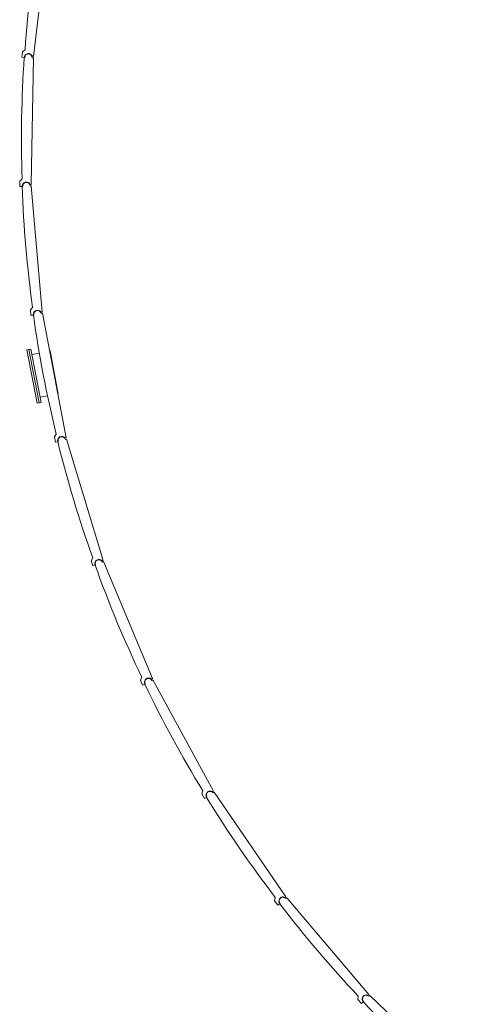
# Model space of a CAD drawing. Header units: metres. Extents: x 135583 to 135939, y 457896 to 458258.
# Tile 108 of 256: x 135673 to 135681, y 458079 to 458097. Entities that reach past the tile are written whole.
import ezdxf

# ---------------------------------------------------------------- set-up
doc = ezdxf.new("R2010")
doc.units = ezdxf.units.M
doc.layers.add('NIEUWE INSTALLATIE', color=250, linetype='Continuous', lineweight=0)

msp = doc.modelspace()

# ---------------------------------------------------------------- linework, layer by layer
at = {"layer": 'NIEUWE INSTALLATIE'}
for p, q in [((135673.295, 458096.242), (135673.578, 458098.591)), ((135673.139, 458096.364), (135673.088, 458096.324)), ((135673.088, 458096.324), (135673.076, 458096.225)), ((135673.076, 458096.225), (135673.121, 458096.22)), ((135673.131, 458096.22), (135673.123, 458096.22)), ((135673.253, 458093.851), (135673.293, 458096.217)), ((135673.293, 458096.217), (135673.271, 458096.217)), ((135673.275, 458096.244), (135673.295, 458096.242)), ((135673.039, 458093.912), (135673.038, 458093.812)), ((135673.038, 458093.812), (135673.083, 458093.812)), ((135673.085, 458093.957), (135673.039, 458093.912)), ((135673.092, 458093.813), (135673.085, 458093.812)), ((135673.254, 458093.827), (135673.232, 458093.825)), ((135673.233, 458093.852), (135673.253, 458093.851)), ((135673.458, 458091.469), (135673.254, 458093.827)), ((135673.28, 458091.557), (135673.239, 458091.508)), ((135673.239, 458091.508), (135673.247, 458091.408)), ((135673.247, 458091.408), (135673.292, 458091.412)), ((135673.302, 458091.414), (135673.294, 458091.413)), ((135673.438, 458091.468), (135673.458, 458091.469)), ((135673.461, 458091.445), (135673.439, 458091.441)), ((135673.906, 458089.121), (135673.461, 458091.445)), ((135673.21, 458090.769), (135673.173, 458090.762)), ((135673.361, 458089.765), (135673.173, 458090.762)), ((135673.247, 458090.776), (135673.21, 458090.769)), ((135673.398, 458089.772), (135673.21, 458090.769)), ((135673.398, 458089.772), (135673.21, 458090.769)), ((135673.436, 458089.779), (135673.247, 458090.776)), ((135673.405, 458090.703), (135673.266, 458090.677)), ((135673.607, 458090.741), (135673.596, 458090.739)), ((135673.607, 458090.741), (135673.683, 458090.342)), ((135673.683, 458090.342), (135673.758, 458089.943)), ((135673.749, 458089.941), (135673.758, 458089.943)), ((135673.361, 458089.765), (135673.398, 458089.772)), ((135673.398, 458089.772), (135673.436, 458089.779)), ((135673.417, 458089.878), (135673.557, 458089.905)), ((135673.72, 458089.19), (135673.684, 458089.137)), ((135673.684, 458089.137), (135673.703, 458089.039)), ((135673.703, 458089.039), (135673.747, 458089.047)), ((135673.756, 458089.05), (135673.749, 458089.048)), ((135673.886, 458089.117), (135673.906, 458089.121)), ((135673.912, 458089.097), (135673.89, 458089.091)), ((135674.593, 458086.831), (135673.912, 458089.097)), ((135674.401, 458086.88), (135674.371, 458086.824)), ((135674.371, 458086.824), (135674.4, 458086.729)), ((135674.574, 458086.826), (135674.593, 458086.831)), ((135674.602, 458086.808), (135674.581, 458086.799)), ((135675.513, 458084.624), (135674.602, 458086.808)), ((135674.4, 458086.729), (135674.443, 458086.742)), ((135674.452, 458086.745), (135674.445, 458086.743)), ((135675.316, 458084.653), (135675.292, 458084.595)), ((135675.292, 458084.595), (135675.33, 458084.502)), ((135675.494, 458084.617), (135675.513, 458084.624)), ((135675.523, 458084.602), (135675.503, 458084.591)), ((135676.654, 458082.524), (135675.523, 458084.602)), ((135675.33, 458084.502), (135675.372, 458084.52)), ((135675.38, 458084.524), (135675.374, 458084.521)), ((135676.455, 458082.532), (135676.437, 458082.471)), ((135676.437, 458082.471), (135676.485, 458082.384)), ((135676.485, 458082.384), (135676.525, 458082.405)), ((135676.533, 458082.411), (135676.526, 458082.406)), ((135676.636, 458082.514), (135676.654, 458082.524)), ((135676.667, 458082.502), (135676.648, 458082.49)), ((135678.005, 458080.551), (135676.667, 458082.502)), ((135677.988, 458080.54), (135678.005, 458080.551)), ((135677.807, 458080.54), (135677.795, 458080.477)), ((135677.795, 458080.477), (135677.852, 458080.395)), ((135677.852, 458080.395), (135677.889, 458080.42)), ((135677.896, 458080.426), (135677.89, 458080.422)), ((135678.02, 458080.532), (135678.003, 458080.517)), ((135679.552, 458078.728), (135678.02, 458080.532)), ((135679.536, 458078.715), (135679.552, 458078.728)), ((135679.568, 458078.71), (135679.553, 458078.694)), ((135681.277, 458077.074), (135679.568, 458078.71)), ((135679.356, 458078.696), (135679.35, 458078.633)), ((135679.35, 458078.633), (135679.415, 458078.557)), ((135679.415, 458078.557), (135679.449, 458078.586)), ((135679.456, 458078.593), (135679.451, 458078.588))]:
    msp.add_line(p, q, dxfattribs=at)
for centre, radius, start, end in [((135694.41, 458094.942), 21.319, 170.089, 176.1751), ((135694.39, 458094.729), 21.319, 175.9906, 182.0767), ((135673.201, 458096.218), 0.07, 359.0337, 179.0337), ((135694.392, 458094.516), 21.319, 181.8922, 187.9784), ((135673.162, 458093.819), 0.07, 4.9353, 184.9353), ((135694.416, 458094.304), 21.319, 187.7939, 193.88), ((135673.37, 458091.427), 0.07, 10.837, 190.837), ((135694.462, 458094.096), 21.319, 193.6955, 199.7817), ((135673.823, 458089.07), 0.07, 16.7386, 196.7386), ((135674.516, 458086.772), 0.07, 22.6402, 202.6402), ((135694.529, 458093.893), 21.319, 199.5972, 205.6833), ((135675.442, 458084.558), 0.07, 28.5419, 208.5419), ((135694.616, 458093.698), 21.319, 205.4988, 211.5849), ((135676.59, 458082.45), 0.07, 34.4435, 214.4435), ((135694.723, 458093.514), 21.319, 211.4004, 217.4866), ((135677.949, 458080.472), 0.07, 40.3452, 220.3452), ((135694.848, 458093.341), 21.319, 217.3021, 223.3882), ((135679.504, 458078.644), 0.07, 46.2468, 226.2468), ((135694.991, 458093.182), 21.319, 223.2037, 229.2899)]:
    msp.add_arc(centre, radius, start, end, dxfattribs=at)
for centre, major_axis in [((135673.201, 458096.214), (0.0509, 0.0617)), ((135673.163, 458093.814), (0.0443, 0.0666)), ((135673.371, 458091.423), (0.0372, 0.0708)), ((135673.825, 458089.066), (0.0298, 0.0743)), ((135674.518, 458086.768), (0.022, 0.0769)), ((135675.444, 458084.554), (0.014, 0.0788)), ((135676.593, 458082.447), (0.0058, 0.0798)), ((135677.952, 458080.469), (-0.0025, 0.08)), ((135679.508, 458078.641), (-0.0107, 0.0793))]:
    msp.add_ellipse(centre, major_axis=major_axis, ratio=1, start_param=5.785696, end_param=8.473804, dxfattribs=at)

doc.saveas('drawing.dxf')
